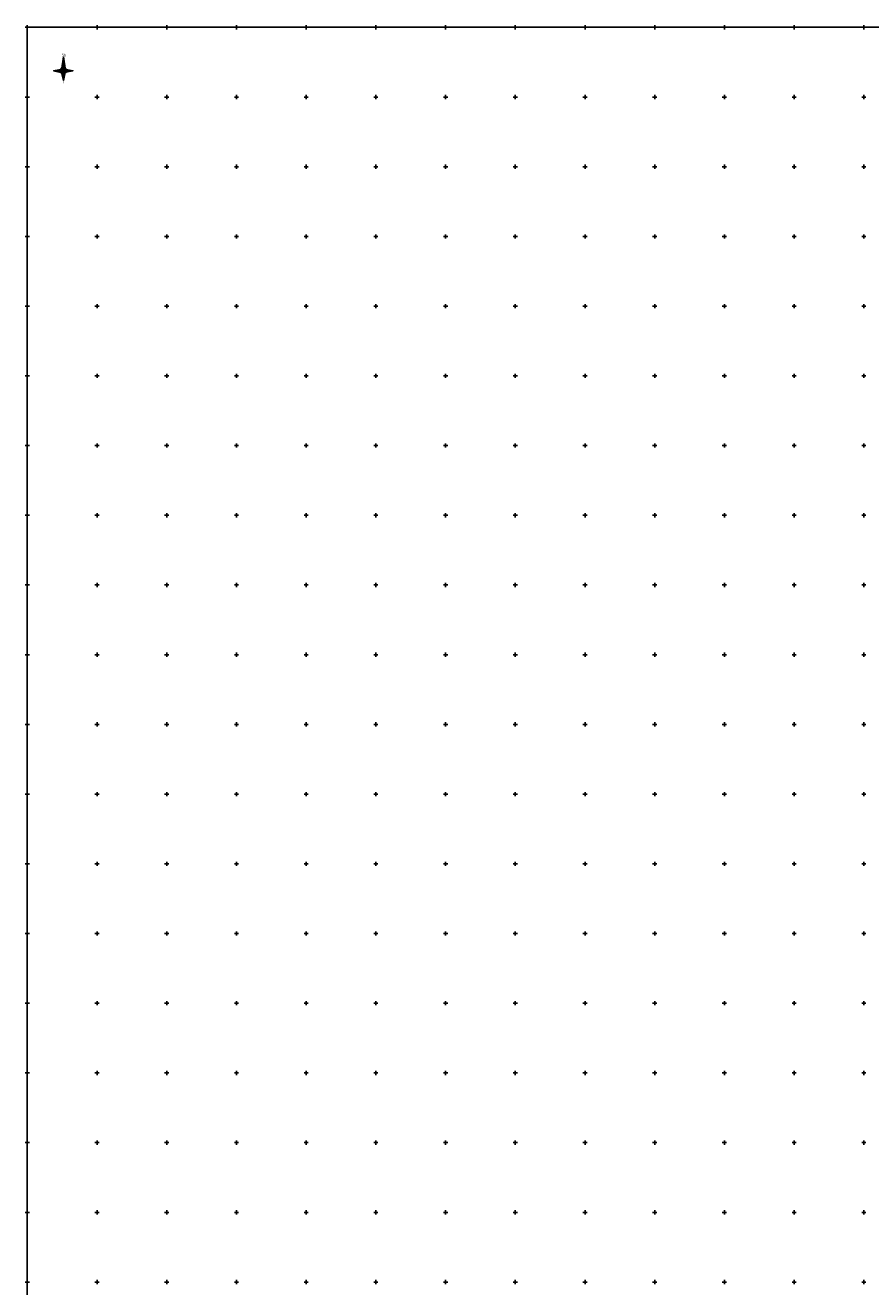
# Model space of a CAD drawing. Header units: metres. Extents: x 705573 to 711566, y 4301675 to 4311183.
# Tile 230 of 256: x 707527 to 708133, y 4310278 to 4311183. Entities that reach past the tile are written whole.
import ezdxf

# ---------------------------------------------------------------- set-up
doc = ezdxf.new("R2010")
doc.units = ezdxf.units.M
doc.header["$LTSCALE"] = 0.5
doc.header["$PDMODE"] = 35
doc.header["$PDSIZE"] = 0.3
for name, color, linetype in [('(001) Сетка', 92, 'Continuous'), ('(002) Рамка', 7, 'Continuous'), ('DECOR_OBJCT_#####_B', 7, 'Continuous')]:
    doc.layers.add(name, color=color, linetype=linetype)
doc.styles.get("Standard").update_dxf_attribs({"font": 'times.ttf'})

# ---------------------------------------------------------------- blocks, each defined once
blk = doc.blocks.new('Setka')
at = {"layer": '(001) Сетка'}
for p, q in [((-1.5, 0), (1.5, 0)), ((0, 1.5), (0, -1.5))]:
    blk.add_line(p, q, dxfattribs=at)
blk = doc.blocks.new('Shimol_strelkasi')
at = {"layer": 'DECOR_OBJCT_#####_B', "ltscale": 0.5}
for color, points in [(0, [(0, 9.87), (0, 2.17, 0.147358), (-1.2, 1.81)]), (6, [(0, 9.87), (0, 2.17, -0.147358), (1.2, 1.81)]), (2, [(-1.97, 0.91), (-6.96, 0), (-2.17, 0, -0.108367)]), (72, [(2.17, 0, 1), (-2.17, 0, 1)]), (40, [(1.08, 0, 1), (-1.08, 0, 1)]), (2, [(2.17, 0, 0.135091), (1.86, 1.11), (6.89, 0)]), (7, [(-2.17, 0, 0.135091), (-1.86, -1.11), (-6.89, 0)]), (0, [(0, -2.17, -0.127803), (-1.06, -1.9), (0, -6.89)]), (6, [(0, -2.17, 0.127803), (1.06, -1.9), (0, -6.89)]), (7, [(2.17, 0, -0.135091), (1.86, -1.11), (6.89, 0)])]:
    blk.add_hatch(color=color, dxfattribs=at).paths.add_polyline_path(points)
at = {"layer": 'DECOR_OBJCT_#####_B', "linetype": 'Continuous', "ltscale": 5}
for points in [[(-1.17, 1.83), (0, 9.87), (1.2, 1.81)], [(0, 2.17), (0, 9.87)], [(-1.84, -1.15), (-6.96, 0), (-1.97, 0.91)], [(-2.17, 0), (-6.96, 0)], [(-2.17, 0), (-6.96, 0)], [(1.94, 0.98), (6.89, 0), (1.86, -1.11)], [(0, -6.89), (0, -6.89), (1.02, -2.11), (0, -6.89), (-1.06, -1.9)], [(0, -6.89), (1.07, -1.89)]]:
    blk.add_lwpolyline(points, dxfattribs=at)
at = {"layer": 'DECOR_OBJCT_#####_B', "ltscale": 0.5}
for points in [[(0, 2.17), (0, 9.87)], [(-2.17, 0), (-6.96, 0)], [(-2.17, 0), (-6.96, 0)], [(2.17, 0), (6.89, 0)], [(0, -2.17), (0, -6.89)]]:
    blk.add_lwpolyline(points, dxfattribs=at)
at = {"layer": 'DECOR_OBJCT_#####_B', "color": 0, "ltscale": 0.5, "const_width": 0.12}
blk.add_lwpolyline([(-1.06, -1.9, -0.391931), (-1.97, 0.91, -0.459903), (1.2, 1.81, -0.129847), (1.94, 0.98, -0.256992), (1.86, -1.11, -0.405845), (-1.06, -1.9, -0.053016)], format="xyb", dxfattribs=at)
at = {"layer": 'DECOR_OBJCT_#####_B', "linetype": 'Continuous', "ltscale": 5}
for radius in [2.17, 1.08]:
    blk.add_circle((0, 0), radius, dxfattribs=at)
at = {"layer": 'DECOR_OBJCT_#####_B', "ltscale": 0.5}
blk.add_point((0, 0), dxfattribs=at)
at = {"layer": 'DECOR_OBJCT_#####_B', "color": 0, "ltscale": 0.5, "char_height": 1.8, "width": 2.0904, "attachment_point": 1}
for s, insert in [('{\\fTimes New Roman|b0|i0|c0|p18;Sh}', (-1.19, 12.26)), ('{\\fTimes New Roman|b0|i0|c0|p18;J}', (-0.59, -7.28))]:
    blk.add_mtext(s, dxfattribs=dict(at, insert=insert))

msp = doc.modelspace()

# ---------------------------------------------------------------- linework, layer by layer
at = {"layer": '(002) Рамка', "color": 0}
msp.add_lwpolyline([(707528.46, 4311181.4), (708928.46, 4311181.4), (708928.46, 4308281.4), (707528.46, 4308281.4)], close=True, dxfattribs=at)

# ---------------------------------------------------------------- block references
at = {"layer": '(001) Сетка'}
for p in [(707528.46, 4311181.4), (707578.46, 4311181.4), (707628.46, 4311181.4), (707678.46, 4311181.4), (707728.46, 4311181.4), (707778.46, 4311181.4), (707828.46, 4311181.4), (707878.46, 4311181.4), (707928.46, 4311181.4), (707978.46, 4311181.4), (708028.46, 4311181.4), (708078.46, 4311181.4), (708128.46, 4311181.4), (707528.46, 4311131.4), (707578.46, 4311131.4), (707628.46, 4311131.4), (707678.46, 4311131.4), (707728.46, 4311131.4), (707778.46, 4311131.4), (707828.46, 4311131.4), (707878.46, 4311131.4), (707928.46, 4311131.4), (707978.46, 4311131.4), (708028.46, 4311131.4), (708078.46, 4311131.4), (708128.46, 4311131.4), (707528.46, 4311081.4), (707578.46, 4311081.4), (707628.46, 4311081.4), (707678.46, 4311081.4), (707728.46, 4311081.4), (707778.46, 4311081.4), (707828.46, 4311081.4), (707878.46, 4311081.4), (707928.46, 4311081.4), (707978.46, 4311081.4), (708028.46, 4311081.4), (708078.46, 4311081.4), (708128.46, 4311081.4), (707528.46, 4311031.4), (707578.46, 4311031.4), (707628.46, 4311031.4), (707678.46, 4311031.4), (707728.46, 4311031.4), (707778.46, 4311031.4), (707828.46, 4311031.4), (707878.46, 4311031.4), (707928.46, 4311031.4), (707978.46, 4311031.4), (708028.46, 4311031.4), (708078.46, 4311031.4), (708128.46, 4311031.4), (707528.46, 4310981.4), (707528.46, 4310981.4), (707578.46, 4310981.4), (707578.46, 4310981.4), (707628.46, 4310981.4), (707628.46, 4310981.4), (707678.46, 4310981.4), (707678.46, 4310981.4), (707728.46, 4310981.4), (707728.46, 4310981.4), (707778.46, 4310981.4), (707778.46, 4310981.4), (707828.46, 4310981.4), (707828.46, 4310981.4), (707878.46, 4310981.4), (707878.46, 4310981.4), (707928.46, 4310981.4), (707928.46, 4310981.4), (707978.46, 4310981.4), (707978.46, 4310981.4), (708028.46, 4310981.4), (708028.46, 4310981.4), (708078.46, 4310981.4), (708078.46, 4310981.4), (708128.46, 4310981.4), (708128.46, 4310981.4), (707528.46, 4310931.4), (707578.46, 4310931.4), (707628.46, 4310931.4), (707678.46, 4310931.4), (707728.46, 4310931.4), (707778.46, 4310931.4), (707828.46, 4310931.4), (707878.46, 4310931.4), (707928.46, 4310931.4), (707978.46, 4310931.4), (708028.46, 4310931.4), (708078.46, 4310931.4), (708128.46, 4310931.4), (707528.46, 4310881.4), (707578.46, 4310881.4), (707628.46, 4310881.4), (707678.46, 4310881.4), (707728.46, 4310881.4), (707778.46, 4310881.4), (707828.46, 4310881.4), (707878.46, 4310881.4), (707928.46, 4310881.4), (707978.46, 4310881.4), (708028.46, 4310881.4), (708078.46, 4310881.4), (708128.46, 4310881.4), (707528.46, 4310831.4), (707578.46, 4310831.4), (707628.46, 4310831.4), (707678.46, 4310831.4), (707728.46, 4310831.4), (707778.46, 4310831.4), (707828.46, 4310831.4), (707878.46, 4310831.4), (707928.46, 4310831.4), (707978.46, 4310831.4), (708028.46, 4310831.4), (708078.46, 4310831.4), (708128.46, 4310831.4), (707528.46, 4310781.4), (707578.46, 4310781.4), (707628.46, 4310781.4), (707678.46, 4310781.4), (707728.46, 4310781.4), (707778.46, 4310781.4), (707828.46, 4310781.4), (707878.46, 4310781.4), (707928.46, 4310781.4), (707978.46, 4310781.4), (708028.46, 4310781.4), (708078.46, 4310781.4), (708128.46, 4310781.4), (707528.46, 4310731.4), (707578.46, 4310731.4), (707628.46, 4310731.4), (707678.46, 4310731.4), (707728.46, 4310731.4), (707778.46, 4310731.4), (707828.46, 4310731.4), (707878.46, 4310731.4), (707928.46, 4310731.4), (707978.46, 4310731.4), (708028.46, 4310731.4), (708078.46, 4310731.4), (708128.46, 4310731.4), (707528.46, 4310681.4), (707578.46, 4310681.4), (707628.46, 4310681.4), (707678.46, 4310681.4), (707728.46, 4310681.4), (707778.46, 4310681.4), (707828.46, 4310681.4), (707878.46, 4310681.4), (707928.46, 4310681.4), (707978.46, 4310681.4), (708028.46, 4310681.4), (708078.46, 4310681.4), (708128.46, 4310681.4), (707528.46, 4310631.4), (707578.46, 4310631.4), (707628.46, 4310631.4), (707678.46, 4310631.4), (707728.46, 4310631.4), (707778.46, 4310631.4), (707828.46, 4310631.4), (707878.46, 4310631.4), (707928.46, 4310631.4), (707978.46, 4310631.4), (708028.46, 4310631.4), (708078.46, 4310631.4), (708128.46, 4310631.4), (707528.46, 4310581.4), (707578.46, 4310581.4), (707628.46, 4310581.4), (707678.46, 4310581.4), (707728.46, 4310581.4), (707778.46, 4310581.4), (707828.46, 4310581.4), (707878.46, 4310581.4), (707928.46, 4310581.4), (707978.46, 4310581.4), (708028.46, 4310581.4), (708078.46, 4310581.4), (708128.46, 4310581.4), (707528.46, 4310531.4), (707578.46, 4310531.4), (707628.46, 4310531.4), (707678.46, 4310531.4), (707728.46, 4310531.4), (707778.46, 4310531.4), (707828.46, 4310531.4), (707878.46, 4310531.4), (707928.46, 4310531.4), (707978.46, 4310531.4), (708028.46, 4310531.4), (708078.46, 4310531.4), (708128.46, 4310531.4), (707528.46, 4310481.4), (707578.46, 4310481.4), (707628.46, 4310481.4), (707678.46, 4310481.4), (707728.46, 4310481.4), (707778.46, 4310481.4), (707828.46, 4310481.4), (707878.46, 4310481.4), (707928.46, 4310481.4), (707978.46, 4310481.4), (708028.46, 4310481.4), (708078.46, 4310481.4), (708128.46, 4310481.4), (707528.46, 4310431.4), (707578.46, 4310431.4), (707628.46, 4310431.4), (707678.46, 4310431.4), (707728.46, 4310431.4), (707778.46, 4310431.4), (707828.46, 4310431.4), (707878.46, 4310431.4), (707928.46, 4310431.4), (707978.46, 4310431.4), (708028.46, 4310431.4), (708078.46, 4310431.4), (708128.46, 4310431.4), (707528.46, 4310381.4), (707578.46, 4310381.4), (707628.46, 4310381.4), (707678.46, 4310381.4), (707728.46, 4310381.4), (707778.46, 4310381.4), (707828.46, 4310381.4), (707878.46, 4310381.4), (707928.46, 4310381.4), (707978.46, 4310381.4), (708028.46, 4310381.4), (708078.46, 4310381.4), (708128.46, 4310381.4), (707528.46, 4310331.4), (707578.46, 4310331.4), (707628.46, 4310331.4), (707678.46, 4310331.4), (707728.46, 4310331.4), (707778.46, 4310331.4), (707828.46, 4310331.4), (707878.46, 4310331.4), (707928.46, 4310331.4), (707978.46, 4310331.4), (708028.46, 4310331.4), (708078.46, 4310331.4), (708128.46, 4310331.4), (707528.46, 4310281.4), (707578.46, 4310281.4), (707628.46, 4310281.4), (707678.46, 4310281.4), (707728.46, 4310281.4), (707778.46, 4310281.4), (707828.46, 4310281.4), (707878.46, 4310281.4), (707928.46, 4310281.4), (707978.46, 4310281.4), (708028.46, 4310281.4), (708078.46, 4310281.4), (708128.46, 4310281.4)]:
    msp.add_blockref('Setka', p, dxfattribs=at)
at = {"layer": 'DECOR_OBJCT_#####_B'}
msp.add_blockref('Shimol_strelkasi', (707554.3, 4311150.24), dxfattribs=at)

doc.saveas('drawing.dxf')
